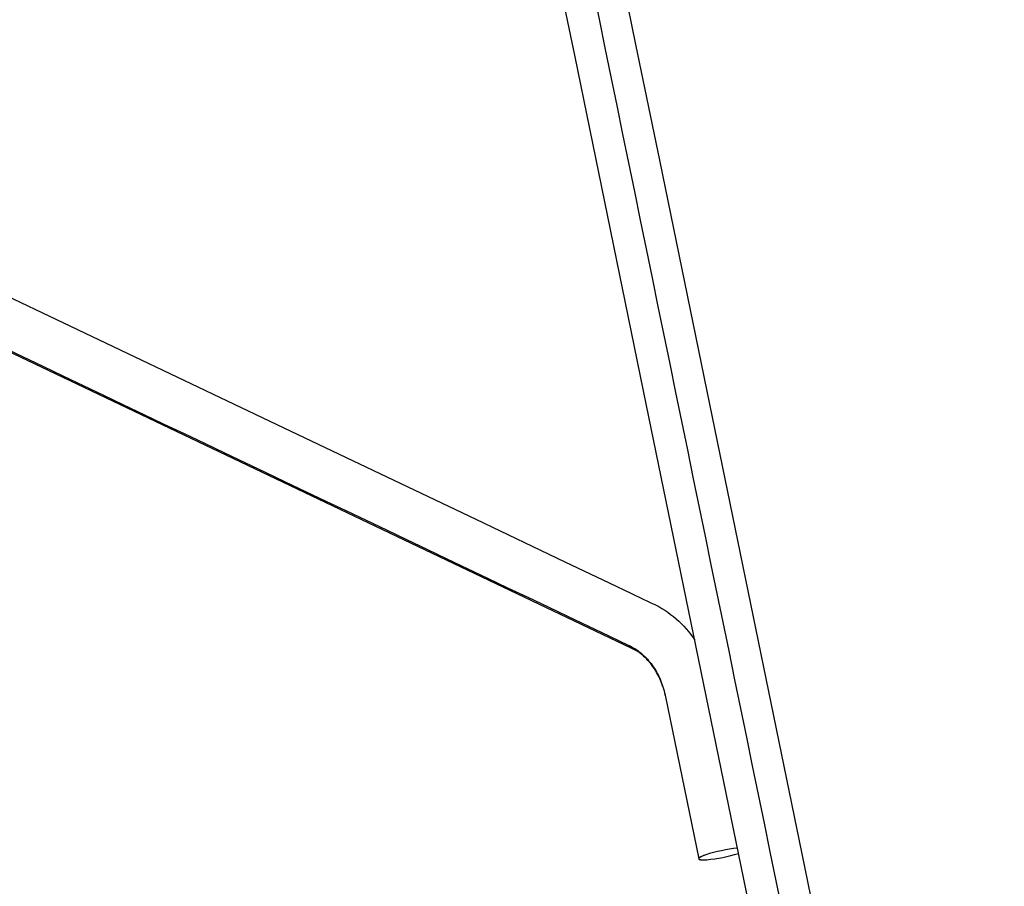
# Model space of a CAD drawing. Header units: millimetres. Extents: x 0 to 1499, y 365 to 1501.
# Tile 9 of 12: x 1328 to 1487, y 1275 to 1416. Entities that reach past the tile are written whole.
import ezdxf

# ---------------------------------------------------------------- set-up
doc = ezdxf.new("R2010")
doc.units = ezdxf.units.MM
doc.header["$MEASUREMENT"] = 0
doc.layers.add('Crea2D$visibili$tangenti', color=7, linetype='Continuous', true_color=0x000000)

msp = doc.modelspace()

# ---------------------------------------------------------------- linework, layer by layer
at = {"layer": 'Crea2D$visibili$tangenti'}
for p, q in [((1432.04, 1306.27), (1432.02, 1306.34)), ((1432.04, 1306.27), (1437.47, 1279.82)), ((1438.6, 1280.46), (1438.47, 1280.41)), ((1437.47, 1279.83), (1437.47, 1279.83)), ((1437.47, 1279.82), (1437.47, 1279.81)), ((1437.47, 1279.81), (1437.47, 1279.81))]:
    msp.add_line(p, q, dxfattribs=at)
for points in [[(1421.66, 1435.44, -0.066371), (1423.5, 1429.9), (1423.56, 1429.61), (1423.68, 1429.02), (1423.92, 1427.86), (1424.4, 1425.52), (1425.36, 1420.85), (1427.27, 1411.5), (1431.11, 1392.8), (1438.79, 1355.42), (1454.13, 1280.64), (1469.48, 1205.86), (1477.16, 1168.47), (1480.99, 1149.78), (1482.91, 1140.43), (1483.87, 1135.76), (1484.35, 1133.42), (1484.59, 1132.25, -0.055708), (1486.89, 1109.63), (1486.89, 1093.55)], [(1459.69, 1203.85), (1444.34, 1278.63), (1428.99, 1353.41), (1421.32, 1390.79), (1417.48, 1409.49), (1415.56, 1418.84), (1414.6, 1423.51), (1414.12, 1425.85), (1413.88, 1427.01), (1413.76, 1427.6), (1413.7, 1427.89), (1413.59, 1428.41, 0.06975), (1412.46, 1431.46, 0.032253), (1411.77, 1432.55)], [(1234.56, 1414.18), (1257.57, 1403.22), (1315.12, 1375.82), (1372.66, 1348.42), (1401.43, 1334.72), (1415.81, 1327.87), (1423.01, 1324.44), (1426.6, 1322.73), (1428.4, 1321.87), (1429.3, 1321.45), (1429.75, 1321.23), (1429.98, 1321.12, -0.137509), (1436.83, 1315.21)]]:
    msp.add_lwpolyline(points, format="xyb", dxfattribs=at)
msp.add_lwpolyline([(1431.64, 1307.76), (1431.55, 1308.03), (1431.45, 1308.3), (1431.35, 1308.56), (1431.24, 1308.82), (1431.11, 1309.12), (1430.97, 1309.41), (1430.82, 1309.69), (1430.67, 1309.97), (1430.52, 1310.24), (1430.35, 1310.5), (1430.18, 1310.76), (1430.01, 1311), (1429.83, 1311.24), (1429.65, 1311.47), (1429.46, 1311.7), (1429.27, 1311.91), (1429.08, 1312.12), (1428.88, 1312.32), (1428.67, 1312.5), (1428.47, 1312.69), (1428.27, 1312.85), (1428.06, 1313.01), (1427.84, 1313.17), (1427.63, 1313.32), (1427.41, 1313.45), (1427.2, 1313.58), (1426.98, 1313.69), (1426.53, 1313.91), (1216.44, 1413.96)], dxfattribs=at)
for centre, radius, start, end in [((1446.43, 1256.15), 25.54, 96.0501, 107.8468), ((1436.39, 1305.09), 25.52, 275.3482, 287.1538), ((1437.54, 1279.83), 0.0763, 182.3767, 191.5769), ((1438, 1290.24), 10.59, 273.3995, 274.1577)]:
    msp.add_arc(centre, radius, start, end, dxfattribs=at)
for points, knots in [([(1216.44, 1413.96), (1222.92, 1414.01), (1235.56, 1414.16), (1254.1, 1414.6), (1271.79, 1415.26), (1289.09, 1416.15), (1306.08, 1417.28), (1322.75, 1418.64), (1338.85, 1420.22), (1353.98, 1421.96), (1368.15, 1423.88), (1381.05, 1425.92), (1392.99, 1428.14), (1403.91, 1430.52), (1413.99, 1433.08), (1423.19, 1435.85), (1431.4, 1438.78), (1436.47, 1440.95), (1438.8, 1442.05)], [0, 0, 0, 0, 19.45913, 37.925762, 55.621778, 72.566739, 89.887643, 106.698648, 122.746598, 138.427286, 152.3811, 165.655113, 177.610821, 188.790986, 199.187439, 208.796109, 217.618572, 225.330545, 225.330545, 225.330545, 225.330545]), ([(1481.89, 1093.55), (1481.89, 1094.35), (1481.89, 1095.95), (1481.89, 1098.34), (1481.89, 1102.66), (1481.89, 1106.76), (1481.89, 1110.14), (1481.89, 1110.94), (1481.89, 1111.43), (1481.87, 1113.07), (1481.68, 1119.13), (1480.93, 1125.38), (1479.94, 1130.37), (1479.74, 1131.35), (1459.31, 1230.92), (1438.85, 1330.57), (1418.5, 1429.75), (1418.18, 1431.31), (1417.73, 1432.72), (1417.13, 1434.06)], [0, 0, 0, 0, 2.397337, 4.794673, 7.192009, 15.342149, 17.094768, 17.323865, 17.757361, 18.567024, 22.227561, 35.953704, 37.398701, 37.488903, 38.971178, 342.328414, 342.667687, 342.724366, 347.096311, 347.096311, 347.096311, 347.096311]), ([(1216.96, 1413.96), (1286.7, 1380.75), (1356.48, 1347.52), (1426.28, 1314.28), (1426.69, 1314.08), (1427.39, 1313.67), (1428.65, 1312.7), (1430.06, 1311.14), (1431.31, 1308.89), (1431.84, 1307.21), (1432.02, 1306.34)], [0, 0, 0, 0, 231.742788, 231.856899, 231.944386, 233.089797, 234.310096, 236.706672, 239.33787, 241.98566, 241.98566, 241.98566, 241.98566])]:
    msp.add_open_spline(points, degree=3, knots=knots, dxfattribs=at)
for points, weights in [([(1438.47, 1280.41), (1437.46, 1280.05), (1437.47, 1279.83)], [0.853681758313, 0.857739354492, 0.990054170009]), ([(1437.49, 1279.78), (1437.59, 1279.66), (1438.14, 1279.66)], [0.971380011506, 0.888557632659, 0.863952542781])]:
    msp.add_rational_spline(points, weights, degree=2, dxfattribs=at)
for points in [[(1438.02, 1280.23), (1437.69, 1280.09), (1437.5, 1279.96), (1437.47, 1279.86)], [(1437.47, 1279.81), (1437.52, 1279.68), (1437.94, 1279.63), (1438.62, 1279.67)]]:
    msp.add_open_spline(points, degree=3, dxfattribs=at)

doc.saveas('drawing.dxf')
